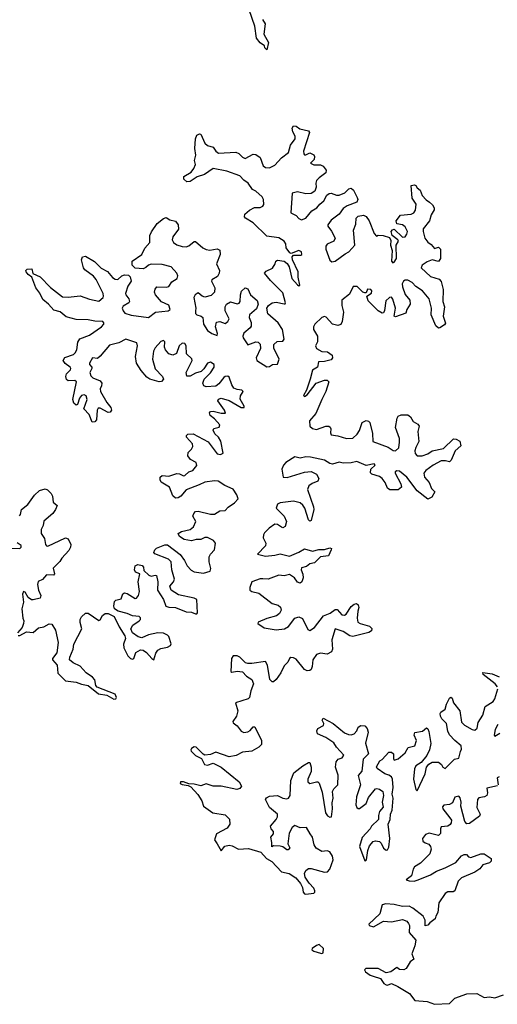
# Model space of a CAD drawing. Extents: x 2710666 to 2828562, y 857017 to 964538.
# Tile 122 of 138: x 2792405 to 2795962, y 875049 to 882384. Entities that reach past the tile are written whole.
import ezdxf

# ---------------------------------------------------------------- set-up
doc = ezdxf.new("R2010")
doc.units = 0

msp = doc.modelspace()

# ---------------------------------------------------------------- linework, layer by layer
at = {"layer": '0CON05XD'}
for points in [[(2794212.5, 882385), (2794233, 882353), (2794222.5, 882275), (2794257.5, 882215), (2794245, 882160), (2794230, 882175), (2794228.3, 882188.3), (2794195, 882212.5), (2794167.5, 882245), (2794156.7, 882335), (2794115, 882457.5)], [(2793013.3, 879655), (2793004, 879635), (2793008, 879615), (2793055, 879531.2), (2793083.8, 879495), (2793088.8, 879475), (2793079.2, 879460.8), (2793065, 879458), (2793005, 879490.8), (2792990, 879490), (2792981.4, 879475), (2792977.1, 879402.9), (2792965, 879388.8), (2792945, 879386.7), (2792922.5, 879442.5), (2792883.8, 879485), (2792907.1, 879555), (2792900.8, 879580.8), (2792885, 879590), (2792865, 879584), (2792851.4, 879565), (2792835, 879516.7), (2792825, 879513.3), (2792807.3, 879527.3), (2792801.4, 879555), (2792826.9, 879685), (2792815, 879695.6), (2792765, 879694.3), (2792753.8, 879703.8), (2792749.1, 879725), (2792754.4, 879745), (2792784.2, 879775), (2792785.6, 879785), (2792780.8, 879795), (2792742.7, 879822.7), (2792730, 879845), (2792741.7, 879868.3), (2792805, 879889.2), (2792819.1, 879900.9), (2792829.5, 879925), (2792839.1, 879980.9), (2792853.9, 880006.1), (2792925, 880032.9), (2793015, 880096), (2793030.8, 880115), (2793032, 880125), (2793023.9, 880136.1), (2792965, 880138.1), (2792915, 880148.8), (2792825, 880150.8), (2792751.3, 880171.3), (2792706.4, 880206.4), (2792660, 880220), (2792620, 880265), (2792578.3, 880298.3), (2792555.5, 880345.5), (2792525.8, 880385), (2792496.2, 880466.2), (2792467.5, 880485), (2792452.5, 880505), (2792450, 880515), (2792460, 880525), (2792495, 880527.5), (2792503.3, 880493.3), (2792557.4, 880467.4), (2792635, 880387.5), (2792725, 880320), (2792765, 880317.8), (2792855, 880325.8), (2792925, 880301.4), (2792995, 880287.5), (2793025.8, 880315), (2793030, 880325), (2793025.7, 880345), (2792975, 880448.8), (2792955, 880472), (2792890.3, 880520.3), (2792880, 880535), (2792864.3, 880595), (2792873.2, 880616.8), (2792895, 880622), (2792963.2, 880583.2), (2793012.1, 880532.1), (2793057.9, 880507.9), (2793095, 880464.2), (2793115, 880450.8), (2793135, 880449.2), (2793165, 880476.2), (2793185, 880483.8), (2793215, 880481.2), (2793228.8, 880468.8), (2793236.2, 880435), (2793210.9, 880399.1), (2793192.9, 880345), (2793195, 880333.3), (2793218.8, 880305), (2793223.3, 880285), (2793216.7, 880275), (2793175, 880250), (2793169.4, 880235), (2793175, 880213.8), (2793188.3, 880198.3), (2793235, 880183.3), (2793365, 880166.2), (2793416, 880204), (2793510, 880215), (2793526.2, 880225), (2793515, 880257.5), (2793462, 880282), (2793416.2, 880335), (2793410, 880355), (2793414.4, 880375.6), (2793427.5, 880392.5), (2793495, 880390.6), (2793515, 880396), (2793539.1, 880430.9), (2793578, 880455), (2793584, 880475), (2793575.8, 880495), (2793532, 880542), (2793465, 880560.8), (2793385, 880562.5), (2793363.3, 880555), (2793345, 880536.7), (2793325, 880528.8), (2793265, 880533.3), (2793242.5, 880555), (2793243.3, 880585), (2793313.8, 880635), (2793337.7, 880682.3), (2793373.8, 880725), (2793373.8, 880775), (2793387.7, 880802.3), (2793430, 880865), (2793475, 880902.5), (2793495, 880910), (2793523.6, 880893.6), (2793565, 880883.3), (2793586.2, 880855), (2793587.3, 880822.7), (2793545, 880766.7), (2793540, 880745), (2793551.2, 880725), (2793575, 880706), (2793615, 880694.4), (2793645, 880692.9), (2793665, 880699.2), (2793705, 880731.2), (2793715, 880731.2), (2793770, 880685), (2793795, 880672.5), (2793822.3, 880667.7), (2793875, 880676.2), (2793895.9, 880665.9), (2793898.8, 880635), (2793872, 880565), (2793892, 880515), (2793890, 880495), (2793878.1, 880471.9), (2793836.2, 880445), (2793832.5, 880435), (2793859.2, 880385), (2793855.8, 880355), (2793830.6, 880329.4), (2793785, 880315.7), (2793763.1, 880323.1), (2793735, 880348), (2793710.8, 880335), (2793702.9, 880315), (2793715.8, 880235.8), (2793713.8, 880215), (2793714.5, 880195), (2793724.2, 880185), (2793756.4, 880176.4), (2793770, 880165), (2793775, 880116.7), (2793805, 880068), (2793835, 880045.8), (2793875, 880031.2), (2793877.1, 880045), (2793864.2, 880095), (2793870.6, 880129.4), (2793895, 880136.2), (2793935, 880121.4), (2793955, 880136), (2793965.4, 880154.6), (2793934.2, 880215), (2793935.7, 880245), (2793945.5, 880264.5), (2793975, 880280.8), (2794025, 880268), (2794038.8, 880271.2), (2794047.1, 880285), (2794048.6, 880335), (2794057.9, 880362.1), (2794084.2, 880385.8), (2794105, 880378.8), (2794125, 880333.8), (2794172.9, 880292.9), (2794180.8, 880265), (2794169.1, 880230.9), (2794115.6, 880185), (2794113.5, 880165), (2794129.1, 880129.1), (2794129.5, 880100.5), (2794122.6, 880087.4), (2794075, 880047.5), (2794066.9, 880025), (2794070, 880015), (2794105, 879962), (2794165, 879984.3), (2794181.2, 879981.2), (2794195.6, 879965.6), (2794198.1, 879935), (2794165.8, 879865), (2794171.2, 879845), (2794245, 879797.1), (2794265, 879799.2), (2794287.5, 879815), (2794325, 879818.8), (2794338.1, 879855), (2794298, 879938), (2794297.1, 879965), (2794322.5, 879987.5), (2794365, 879989.2), (2794374.3, 880005), (2794361.9, 880075), (2794329.2, 880125), (2794252.3, 880192.3), (2794246.4, 880233.6), (2794257.1, 880255), (2794284.6, 880275.4), (2794315, 880279.4), (2794373.8, 880266.2), (2794383, 880267), (2794385.8, 880275), (2794365, 880349.2), (2794272, 880442), (2794228.8, 880495), (2794240.3, 880509.7), (2794288.3, 880531.7), (2794308.8, 880565), (2794313.8, 880585), (2794325, 880593.3), (2794375.6, 880585.6), (2794397.9, 880567.9), (2794411.7, 880541.7), (2794431.9, 880455), (2794475, 880408), (2794485, 880402), (2794492.5, 880405), (2794478.6, 880465), (2794478.6, 880505), (2794435.8, 880595), (2794433.8, 880616.2), (2794445, 880630), (2794500, 880630), (2794505.6, 880635), (2794504, 880655), (2794485, 880665.5), (2794427, 880643), (2794416.4, 880646.4), (2794390, 880685), (2794387.1, 880715), (2794373.8, 880735), (2794335, 880758.1), (2794245, 880771.4), (2794145, 880869.4), (2794088, 880905), (2794080, 880915), (2794081.2, 880935), (2794116.2, 880965), (2794155, 880984.2), (2794195, 880984), (2794216.7, 880995), (2794223.6, 881006.4), (2794221.2, 881045), (2794210, 881065), (2794165, 881106.2), (2794138.3, 881118.3), (2794106.2, 881165), (2794075, 881188), (2794045, 881220.8), (2793947.5, 881255), (2793845, 881275.8), (2793780.3, 881229.7), (2793725.7, 881214.3), (2793675, 881178.8), (2793650, 881175), (2793627.5, 881195), (2793627.5, 881215), (2793681.2, 881248.8), (2793701.2, 881275), (2793713.3, 881305), (2793707.5, 881335), (2793716.2, 881375), (2793709.2, 881425), (2793714, 881495), (2793725, 881523.3), (2793745, 881532.5), (2793755, 881530), (2793785, 881463.3), (2793805, 881446.2), (2793845, 881433.8), (2793865, 881404), (2793885, 881389.2), (2794015, 881395.8), (2794036.6, 881386.6), (2794065, 881358.8), (2794085, 881350), (2794145, 881380.8), (2794165, 881380), (2794197, 881357), (2794218.8, 881295), (2794235, 881282), (2794265, 881280), (2794305, 881298.8), (2794355.8, 881354.2), (2794408, 881395), (2794421.4, 881448.6), (2794455.7, 881495), (2794455.6, 881515.6), (2794438.3, 881548.3), (2794433.8, 881575), (2794445, 881592.5), (2794465, 881590), (2794491.2, 881571.2), (2794555.9, 881555.9), (2794563, 881543), (2794518.8, 881405), (2794521.2, 881385), (2794525, 881377.5), (2794535, 881377.5), (2794565, 881392.5), (2794595, 881377.5), (2794600, 881365), (2794597, 881343), (2794570, 881315), (2794595, 881302.5), (2794645, 881303.3), (2794665, 881292.5), (2794687, 881263), (2794685, 881242.5), (2794635, 881206.2), (2794616.7, 881185), (2794610, 881165), (2794613.8, 881135), (2794602.7, 881107.3), (2794575, 881090), (2794535, 881085.8), (2794475, 881102), (2794435, 881092.5), (2794424.2, 880945), (2794465, 880924.3), (2794485, 880902.5), (2794505, 880892.9), (2794535, 880906), (2794580, 880960), (2794617.2, 880982.8), (2794639.4, 881010.6), (2794670, 881035), (2794692.7, 881077.3), (2794710.5, 881089.5), (2794725, 881091.2), (2794765, 881076), (2794785, 881075.8), (2794827, 881093), (2794856.4, 881123.6), (2794875, 881127.5), (2794890, 881115), (2794919.5, 881059.5), (2794923.8, 881045), (2794915.9, 881024.1), (2794845, 880996.2), (2794815, 880976), (2794784.5, 880935.5), (2794725, 880890.8), (2794700.8, 880855), (2794700.8, 880845), (2794728.2, 880808.2), (2794754, 880755), (2794745.8, 880734.2), (2794695, 880710.8), (2794685, 880697.5), (2794685.8, 880674.2), (2794715, 880593.3), (2794730.9, 880580.9), (2794755, 880584.4), (2794829.7, 880640.3), (2794856.2, 880655), (2794901.2, 880705), (2794891.2, 880815), (2794908.3, 880861.7), (2794910, 880905), (2794925, 880921.2), (2794965, 880928.8), (2794985, 880917.5), (2795006.7, 880885), (2795045, 880790), (2795061.7, 880771.7), (2795075, 880777.5), (2795113, 880777), (2795160, 880760), (2795168.8, 880738.8), (2795168, 880705), (2795178.8, 880665), (2795174.1, 880584.1), (2795183.6, 880573.6), (2795195, 880576.7), (2795211.2, 880605), (2795208.8, 880705), (2795227.5, 880735), (2795222.5, 880745), (2795180, 880775), (2795172.5, 880805), (2795180.7, 880819.3), (2795195, 880822.5), (2795255, 880762.5), (2795275, 880766.7), (2795289.2, 880785), (2795292.9, 880805), (2795275, 880840), (2795255, 880856.2), (2795215, 880863.8), (2795210, 880885), (2795241.7, 880928.3), (2795320, 880935), (2795340, 880945), (2795353.8, 880965), (2795358.3, 881008.3), (2795328.8, 881055), (2795321.7, 881148.3), (2795345, 881152.5), (2795355, 881147.5), (2795365, 881130), (2795387.5, 881115), (2795403.3, 881075), (2795431.7, 881041.7), (2795457.5, 881025), (2795480, 881005), (2795491.7, 880981.7), (2795491.7, 880968.3), (2795470.5, 880929.5), (2795456.2, 880885), (2795411.2, 880825), (2795409.2, 880805), (2795422, 880755), (2795445, 880726.2), (2795469.3, 880709.3), (2795495, 880680), (2795525, 880690), (2795540, 880675), (2795538, 880605), (2795525, 880583.3), (2795475.9, 880595.9), (2795439.4, 880580.6), (2795402, 880555), (2795396, 880535), (2795465, 880471.4), (2795530, 880450), (2795544.3, 880434.3), (2795559.2, 880375), (2795555.6, 880285), (2795568.6, 880245), (2795558, 880175), (2795576.4, 880123.6), (2795569.3, 880110.7), (2795535, 880087.5), (2795525, 880086.7), (2795504.2, 880104.2), (2795470, 880185), (2795471.9, 880235), (2795455.5, 880305.5), (2795405, 880364.2), (2795356.2, 880396.2), (2795327.5, 880425), (2795295, 880442.9), (2795275, 880442.5), (2795264.2, 880435), (2795254.5, 880415.5), (2795255, 880392.5)], [(2795255, 880392.5), (2795275, 880336.2), (2795310, 880295), (2795313.8, 880265), (2795288.8, 880225), (2795281.7, 880198.3), (2795205, 880170), (2795193.3, 880175), (2795202.9, 880235), (2795185, 880302.5), (2795175, 880315.8), (2795160, 880315), (2795131.7, 880288.3), (2795122.9, 880217.1), (2795115, 880200), (2795105, 880196.7), (2795074.3, 880214.3), (2795000.5, 880290.5), (2794990, 880325), (2795025, 880347.5), (2795028.8, 880365), (2795020, 880375), (2794995, 880377.5), (2794985, 880350), (2794975, 880350), (2794960, 880355), (2794917.5, 880395), (2794887.5, 880395), (2794860.6, 880339.4), (2794804.3, 880295), (2794804.4, 880255), (2794817.5, 880205), (2794806.9, 880135), (2794796.2, 880113.8), (2794775, 880106.5), (2794735.4, 880115.4), (2794687, 880167), (2794675, 880172), (2794655, 880164), (2794604.3, 880115), (2794594.5, 880095), (2794593.3, 880075), (2794622.9, 880025), (2794622.5, 879985), (2794607.1, 879955), (2794614.4, 879935), (2794655, 879911.9), (2794698.5, 879908.5), (2794731.2, 879885), (2794735.8, 879865), (2794725, 879850.8), (2794675, 879838.1), (2794631.2, 879835), (2794624.2, 879795), (2794585, 879772.5), (2794569.2, 879705), (2794540, 879625), (2794518.8, 879585), (2794525, 879576.7), (2794545, 879588), (2794612.9, 879677.1), (2794675, 879697.5), (2794695, 879698), (2794708, 879685), (2794686.2, 879613.8), (2794654.5, 879555), (2794611.1, 879448.9), (2794563.3, 879395), (2794566.7, 879355), (2794585, 879338.8), (2794615, 879330), (2794685, 879354.5), (2794706.5, 879356.5), (2794718.2, 879348.2), (2794723.1, 879335), (2794719.4, 879305), (2794725, 879291.4), (2794775, 879284.5), (2794840, 879265), (2794885, 879266.7), (2794919.5, 879295), (2794936.1, 879323.9), (2794956.4, 879383.6), (2794985, 879398), (2795003.8, 879393.8), (2795012, 879382), (2795032.2, 879302.2), (2795035, 879241.2), (2795149.6, 879199.6), (2795186.7, 879175), (2795205, 879171.4), (2795229.2, 879195), (2795234.2, 879235.8), (2795234.2, 879265), (2795203.3, 879345), (2795216.2, 879415), (2795225, 879430), (2795245, 879441.2), (2795295, 879441.2), (2795315.8, 879425.8), (2795335, 879390), (2795370.3, 879370.3), (2795380, 879355), (2795369.2, 879315), (2795377.3, 879242.7), (2795355, 879197.5), (2795348.8, 879171.2), (2795351.3, 879151.3), (2795365, 879134.2), (2795402.5, 879135), (2795445, 879150), (2795477.9, 879172.1), (2795560.7, 879189.3), (2795635, 879261.2), (2795655, 879260), (2795683.3, 879245), (2795691.7, 879208.3), (2795648.3, 879171.7), (2795618.3, 879101.7), (2795605, 879090), (2795577.3, 879097.3), (2795545, 879096.7), (2795485, 879065.6), (2795430.8, 879025), (2795415.8, 879005), (2795420.6, 878975), (2795456, 878935), (2795470.9, 878890.9), (2795497, 878867), (2795475, 878826.7), (2795445, 878812), (2795366, 878875), (2795289.2, 878975), (2795235, 879021.2), (2795215, 879023.8), (2795202, 879015), (2795202.5, 879005), (2795244, 878925), (2795247.7, 878902.3), (2795225, 878881.2), (2795162.3, 878882.3), (2795144.3, 878894.3), (2795127.8, 878935), (2795105, 878965.6), (2795085, 878980), (2795027.8, 878997.8), (2795016.9, 879006.9), (2795020.8, 879035), (2795052.5, 879065), (2795046.3, 879076.3), (2794985, 879062.5), (2794915, 879092.7), (2794875, 879083.5), (2794815, 879080.4), (2794783.4, 879086.6), (2794735, 879073.5), (2794715, 879077.8), (2794675, 879103.3), (2794570, 879125), (2794535, 879127.5), (2794495, 879117.3), (2794455, 879126.4), (2794387.5, 879085), (2794370, 879065), (2794358.1, 879035), (2794366.7, 878975), (2794397.4, 878972.6), (2794525, 879013.1), (2794575, 879017.5), (2794615, 878999.2), (2794632.9, 878965), (2794624.5, 878945.5), (2794582.4, 878927.6), (2794559.4, 878910.6), (2794547.8, 878885), (2794593.9, 878755), (2794594.6, 878735), (2794575, 878653.3), (2794565, 878648.8), (2794555, 878658.8), (2794529.2, 878745), (2794515, 878767.8), (2794494.3, 878785), (2794445, 878797.5), (2794344.2, 878785.8), (2794324.5, 878775), (2794314.6, 878745), (2794375.8, 878685.8), (2794392.9, 878645), (2794382.2, 878607.8), (2794365, 878598.9), (2794355, 878603.5), (2794325, 878622.7), (2794305, 878626.4), (2794263.5, 878596.5), (2794228.5, 878561.5), (2794220, 878545), (2794218.9, 878525), (2794238.5, 878485), (2794236.2, 878465), (2794175, 878403.3), (2794235, 878387.9), (2794305, 878393.8), (2794345, 878405.5), (2794415, 878386.2), (2794484, 878416), (2794525, 878442.2), (2794586.5, 878423.5), (2794633.8, 878436.2), (2794675, 878436.7), (2794715, 878449.2), (2794726.2, 878445), (2794726, 878435), (2794705, 878390), (2794645, 878381.2), (2794601.2, 878338.8), (2794565, 878330), (2794540.2, 878309.8), (2794505, 878300), (2794501.8, 878285), (2794514, 878254), (2794517.1, 878225), (2794506.9, 878195), (2794495, 878185.7), (2794475, 878192.5), (2794452.9, 878225), (2794415, 878250.9), (2794375, 878240.4), (2794335, 878246.5), (2794255, 878215.5), (2794215, 878218.2), (2794195, 878217.5), (2794135, 878195.5), (2794118.8, 878155), (2794118.9, 878135), (2794133.3, 878123.3), (2794185, 878111.8), (2794285, 878035.6), (2794331.1, 878021.1), (2794346.4, 878006.4), (2794352.9, 877985), (2794340.8, 877959.2), (2794317.3, 877942.7), (2794245, 877921.8), (2794181.2, 877895), (2794178.8, 877885), (2794225, 877853.3), (2794315, 877837.8), (2794376.2, 877845), (2794407.3, 877862.7), (2794455, 877925.6), (2794485, 877934.4), (2794512, 877922), (2794550.9, 877840.9), (2794565, 877832.9), (2794600, 877855), (2794667.1, 877942.9), (2794717.7, 877962.3), (2794755, 877990.6), (2794769.1, 877989.1), (2794805, 877950.5), (2794825, 877946.7), (2794837.8, 877955), (2794875, 878012.9), (2794895, 878029.2), (2794913.9, 878033.9), (2794926.2, 878025), (2794932, 878005), (2794922.9, 877977.1), (2794918.5, 877925), (2794924.5, 877895), (2794940, 877885), (2795011.2, 877865), (2795027.7, 877847.7), (2795025, 877830), (2795005, 877818.6), (2794885, 877790), (2794865, 877794.4), (2794815, 877826.9), (2794754.4, 877845.6), (2794730.9, 877765), (2794734.4, 877695.6), (2794727.5, 877675), (2794695, 877657.9), (2794645, 877664.4), (2794615, 877654.4), (2794588.2, 877615), (2794584.5, 877565), (2794576.1, 877543.9), (2794565, 877534.4), (2794545, 877533.3), (2794525, 877543.1), (2794465, 877620), (2794445, 877630.5), (2794425, 877631.9), (2794415, 877625.8), (2794402.3, 877597.7), (2794375, 877569.2), (2794351.2, 877518.8), (2794315, 877469.2), (2794295, 877451.4), (2794285, 877450.8), (2794268.5, 877468.5), (2794250, 877575), (2794235, 877603.8), (2794135, 877587.3), (2794105, 877586.8), (2794086.2, 877593.8), (2794044.5, 877634.5), (2794025, 877645.7), (2793995, 877645.7), (2793981.8, 877625), (2793978.3, 877528.3), (2793985, 877522.5), (2794025, 877530), (2794065.5, 877525.5), (2794094.4, 877494.4), (2794135, 877468), (2794146.4, 877435), (2794125.6, 877385), (2794115.6, 877335), (2794107.5, 877325), (2794012.5, 877295), (2794028.6, 877235), (2794018.6, 877195), (2793992.5, 877155), (2793993.8, 877145), (2794023.8, 877123.8), (2794055, 877084.2), (2794074.6, 877074.6), (2794105, 877078), (2794121.7, 877088.3), (2794143.9, 877116.1), (2794156.7, 877115), (2794205.8, 877015), (2794205.8, 876985), (2794185.5, 876964.5), (2794135, 876935.8), (2794065, 876926.9), (2794016.5, 876903.5), (2793965, 876893.1), (2793865, 876927.8), (2793825, 876909.2), (2793785, 876906), (2793771.4, 876911.4), (2793738.6, 876945), (2793720, 876965), (2793705, 876966.9), (2793685, 876953.8), (2793679.2, 876945), (2793682.5, 876935), (2793715, 876903.1), (2793758.8, 876878.8), (2793780.8, 876835), (2793805, 876830.6), (2793845, 876844.4), (2793905.6, 876815.6), (2794038.8, 876705), (2794056.2, 876675), (2794044.3, 876655.7), (2794022, 876648), (2793905, 876674.3), (2793845, 876674.3), (2793795, 876692.5), (2793755, 876677.1), (2793705, 876690), (2793665, 876692.5), (2793625, 876707.1), (2793602.5, 876705), (2793600, 876695), (2793615, 876686.2), (2793659.3, 876679.3), (2793678.6, 876668.6), (2793730.9, 876610.9), (2793761.2, 876565), (2793774.2, 876524.2), (2793843.3, 876475), (2793935, 876459.2), (2793968.3, 876428.3), (2793969.3, 876390.7), (2793949.5, 876360.5), (2793871.2, 876318.8), (2793856.7, 876273.3), (2793874.7, 876244.7), (2793905, 876191.2), (2793932.6, 876227.4), (2793965, 876233.3), (2793988.3, 876228.3), (2794035, 876203.8), (2794108.8, 876208.8), (2794201.4, 876181.4), (2794244, 876135), (2794282.3, 876112.3), (2794355, 876035.8), (2794412.9, 876022.9), (2794461.2, 875991.2), (2794497.6, 875947.6), (2794510.2, 875920.2), (2794515.6, 875885), (2794525, 875871.4), (2794535, 875868.9), (2794595, 875878), (2794603.8, 875885), (2794604.2, 875895), (2794595.7, 875915), (2794560.7, 875950.7), (2794530, 875995), (2794526.4, 876023.6), (2794536.7, 876045), (2794555, 876060), (2794575, 876061.2), (2794675, 876034.3), (2794697.5, 876035), (2794715, 876056.7), (2794739.2, 876125), (2794735, 876152.5), (2794715, 876185.8), (2794695, 876191.2), (2794655, 876188), (2794613.1, 876213.1), (2794597.9, 876237.9), (2794585.7, 876295), (2794568.1, 876318.1), (2794540, 876365), (2794495, 876364), (2794455, 876380), (2794434.2, 876365), (2794412.5, 876325), (2794402.5, 876245), (2794417.5, 876215), (2794405, 876200), (2794395, 876200), (2794365, 876222.5), (2794345, 876226.7), (2794295, 876230), (2794281.7, 876221.7), (2794283.3, 876255), (2794276.4, 876293.6), (2794295, 876320), (2794296.2, 876335), (2794277.5, 876355), (2794273.3, 876375), (2794316, 876425), (2794325.8, 876445), (2794325.8, 876465), (2794266.2, 876515), (2794236.7, 876575), (2794242.3, 876587.7), (2794265, 876598.8), (2794325, 876603.8), (2794365, 876584.2), (2794395, 876580), (2794406.7, 876585), (2794418.6, 876605), (2794424.3, 876715.7), (2794447.7, 876772.3), (2794515, 876826), (2794555, 876850), (2794565, 876850), (2794575.9, 876815.9), (2794575.9, 876784.1), (2794550, 876725), (2794550, 876705), (2794565, 876693.3), (2794615, 876706.7), (2794625, 876706.7), (2794636.2, 876696.2), (2794658.3, 876628.3), (2794682.2, 876475), (2794697.5, 876452.5)], [(2792392.5, 877797.5), (2792405, 877797.5), (2792455, 877822.5), (2792505, 877819.4), (2792545, 877853.3), (2792585, 877860), (2792625, 877883.3), (2792645, 877880), (2792671.4, 877835), (2792691.4, 877745), (2792681.7, 877668.3), (2792650, 877625), (2792650, 877615), (2792683.3, 877575), (2792689.2, 877515), (2792745, 877458.9), (2792825, 877449.4), (2792865, 877433.1), (2792913.8, 877423.8), (2792991.3, 877361.3), (2793055, 877352.9), (2793105, 877322.2), (2793121.2, 877325), (2793126.7, 877335), (2793115, 877359.2), (2792982.6, 877412.6), (2792972.5, 877425), (2792964, 877465), (2792947.5, 877485), (2792899.1, 877519.1), (2792855, 877568.6), (2792802.4, 877592.4), (2792776.7, 877615), (2792777.5, 877635), (2792803.3, 877695), (2792808.3, 877731.7), (2792866.7, 877845), (2792854.2, 877894.2), (2792856, 877915), (2792865.8, 877934.2), (2792895, 877962.5), (2792915, 877962.5), (2792995, 877907.5), (2793005, 877912.5), (2793022.5, 877945), (2793040.7, 877959.3), (2793065, 877960), (2793108.3, 877938.3), (2793145, 877861.2), (2793188.8, 877795), (2793192.5, 877775), (2793177.9, 877732.1), (2793180, 877705), (2793210, 877645), (2793230, 877625), (2793245, 877620.8), (2793254.2, 877625.8), (2793271.1, 877668.9), (2793305, 877690.6), (2793325, 877686.9), (2793349.8, 877669.8), (2793388, 877625), (2793405, 877613.8), (2793419.5, 877665), (2793434, 877686), (2793455, 877698.9), (2793505, 877709.2), (2793528.1, 877721.9), (2793534.2, 877735), (2793515, 877788.1), (2793505, 877799.5), (2793475, 877813.6), (2793435, 877816.4), (2793365, 877800.6), (2793315, 877779.4), (2793287.5, 877787.5), (2793245.5, 877815.5), (2793232.9, 877845), (2793246.9, 877873.1), (2793295.8, 877905), (2793304.2, 877915), (2793305, 877928.8), (2793295, 877936.7), (2793245, 877943.3), (2793205, 877961.1), (2793137.9, 877977.9), (2793112, 877995), (2793105.8, 878015), (2793111.4, 878048.6), (2793121.4, 878058.6), (2793159.7, 878070.3), (2793174.3, 878105.7), (2793185, 878113.3), (2793205, 878108.8), (2793265, 878073.1), (2793275.8, 878075), (2793290, 878095), (2793297.1, 878125), (2793286.5, 878195), (2793300, 878255), (2793267, 878267), (2793260, 878285), (2793265.7, 878314.3), (2793284.2, 878325.8), (2793316.9, 878316.9), (2793326, 878305), (2793329.3, 878279.3), (2793365.6, 878245.6), (2793385, 878237.5), (2793415, 878246.2), (2793425, 878243.3), (2793434.4, 878195), (2793430.5, 878135), (2793475.6, 878065), (2793494.3, 878015), (2793515, 878008.2), (2793566.1, 878006.1), (2793645, 877971.8), (2793685, 877969.5), (2793715, 877958.6), (2793725, 877958.8), (2793728.6, 877965), (2793724.4, 878064.4), (2793705, 878074.4), (2793588.4, 878098.4), (2793532.9, 878135), (2793524.3, 878165), (2793550, 878195), (2793556.9, 878215), (2793537.9, 878285), (2793532.2, 878345), (2793514, 878365), (2793412.5, 878405), (2793403.8, 878415), (2793411.2, 878435), (2793425, 878447.5), (2793485, 878472.5), (2793505, 878472.5), (2793600.7, 878400.7), (2793633.3, 878355), (2793651.5, 878315), (2793682.5, 878282.5), (2793705, 878270.4), (2793775, 878261.2), (2793823.3, 878276.7), (2793828.2, 878295), (2793815.4, 878345), (2793816.9, 878383.1), (2793826.8, 878403.2), (2793855, 878433.8), (2793863.3, 878485), (2793849.2, 878505), (2793805, 878526.2), (2793785, 878525.5), (2793755, 878511.8), (2793718.7, 878511.3), (2793685, 878501.5), (2793631.2, 878511.2), (2793595, 878534), (2793586.2, 878555), (2793608.9, 878571.1), (2793675, 878586.7), (2793700.6, 878605), (2793717.1, 878645), (2793694.3, 878685), (2793700.8, 878705), (2793715, 878719.2), (2793735, 878722.9), (2793825, 878700.8), (2793855, 878700.9), (2793895, 878723.8), (2793935, 878727.1), (2793956.7, 878753.3), (2794005, 878784.5), (2794032.5, 878815), (2794022.5, 878845), (2793995, 878885.5), (2793933.2, 878913.2), (2793883.3, 878945), (2793855, 878949.5), (2793785, 878939.5), (2793741.5, 878918.5), (2793645, 878881.1), (2793604, 878835), (2793585, 878822.5), (2793565, 878820), (2793546.8, 878836.8), (2793520.2, 878900.2), (2793458.3, 878938.3), (2793450.8, 878955), (2793452, 878975), (2793465, 878988.8), (2793515, 878984.3), (2793575, 879004.3), (2793595, 879001.4), (2793625, 878985.8), (2793635, 878987.5), (2793664.5, 879015.5), (2793695, 879025.8), (2793725, 879063.8), (2793720, 879085), (2793676.3, 879106.3), (2793657.5, 879135), (2793660.3, 879159.7), (2793685, 879184), (2793695.5, 879205), (2793691.9, 879225), (2793646.2, 879275), (2793646.2, 879285), (2793657.5, 879295), (2793697.6, 879297.6), (2793808.1, 879238.1), (2793875, 879149.4), (2793900, 879145), (2793920, 879155), (2793904.3, 879245), (2793885, 879274), (2793858.3, 879298.3), (2793846, 879325), (2793851.7, 879338.3), (2793890.8, 879349.2), (2793895.7, 879365), (2793855, 879410), (2793822.5, 879435), (2793818, 879455), (2793825.8, 879464.2), (2793845, 879468.6), (2793905, 879453.3), (2793937.5, 879452.5), (2793930, 879475), (2793880, 879545), (2793885, 879556.2), (2793905, 879564.2), (2793966.3, 879546.3), (2794053.3, 879495), (2794076.1, 879493.9), (2794075.8, 879505), (2794047, 879557), (2794048.6, 879581.4), (2794070, 879615), (2794060, 879625), (2794025, 879628.5), (2793999.4, 879639.4), (2793983.8, 879663.8), (2793965, 879720), (2793955, 879728.6), (2793935, 879725.5), (2793925, 879717.5), (2793888.3, 879671.7), (2793865, 879654.3), (2793795, 879649.4), (2793775.7, 879655.7), (2793770, 879675), (2793778.1, 879705), (2793826, 879754), (2793853.1, 879795), (2793852.5, 879815), (2793825, 879831.9), (2793805, 879825.6), (2793777.7, 879782.3), (2793756.4, 879763.6), (2793715, 879750), (2793675, 879727.1), (2793649.4, 879729.4), (2793644.3, 879755), (2793690, 879845), (2793686.4, 879856.4), (2793647.8, 879895), (2793644.5, 879954.5), (2793635, 879972), (2793614, 879975), (2793591.9, 879955), (2793572.7, 879897.3), (2793545, 879884.4), (2793515, 879895.7), (2793490, 879925), (2793482.5, 879945), (2793486.7, 879985), (2793476.7, 879995), (2793455, 879985.8), (2793415, 879940), (2793401.9, 879915), (2793392.9, 879855), (2793415, 879783.8), (2793468.8, 879725), (2793476.2, 879705), (2793462, 879688), (2793445, 879686), (2793375, 879705.7), (2793350.7, 879720.7), (2793309.5, 879769.5), (2793275.4, 879825.4), (2793266.3, 879873.7), (2793283.1, 879955), (2793276.6, 879976.6), (2793195, 880004.3), (2793143.7, 879976.3), (2793075, 879958.1), (2793005, 879876.2), (2792985, 879860), (2792946.4, 879863.6), (2792924.2, 879825), (2792924, 879815), (2792941.4, 879795), (2792942.9, 879785), (2792928, 879755), (2792935, 879730), (2792950, 879715), (2793005, 879693.8), (2793016.2, 879675), (2793013.3, 879655)], [(2792402.3, 878687.7), (2792411.7, 878698.3), (2792418.8, 878735), (2792465, 878771.2), (2792515, 878842), (2792553.6, 878876.4), (2792595, 878888.8), (2792612.3, 878882.3), (2792638.8, 878855), (2792648.8, 878835), (2792655, 878790), (2792683.3, 878765), (2792672.5, 878735), (2792652.5, 878705), (2792585, 878647.5), (2792578.8, 878615), (2792564.4, 878585), (2792564.4, 878555), (2792588.7, 878518.7), (2792597.5, 878475), (2792605, 878464), (2792615, 878462.5), (2792745, 878524), (2792765.9, 878515.9), (2792786.2, 878475), (2792784, 878455), (2792770.9, 878429.1), (2792718.3, 878371.7), (2792705, 878346.7), (2792655, 878297.5), (2792663.3, 878256.7), (2792657.5, 878245), (2792605, 878247.5), (2792575, 878213.8), (2792542.3, 878197.7), (2792537.5, 878175), (2792544.5, 878134.5), (2792562.5, 878095), (2792556.8, 878073.2), (2792505, 878060.8), (2792493.2, 878063.2), (2792469.1, 878079.1), (2792445, 878120), (2792433.8, 878125), (2792426, 878105), (2792434.4, 878045), (2792420, 877995), (2792428, 877925), (2792436, 877905), (2792434.4, 877885), (2792423.6, 877856.4), (2792387.5, 877815)], [(2792335, 878446), (2792405, 878443.8), (2792416.2, 878455), (2792415, 878467.5), (2792385, 878486.2)], [(2795962.9, 877415), (2795947.2, 877437.2), (2795857.5, 877505), (2795855, 877520), (2795925, 877510), (2795975, 877489.2)], [(2794697.5, 876452.5), (2794715, 876442.5), (2794726.7, 876445), (2794734, 876505), (2794731.2, 876548.8), (2794740.8, 876585), (2794735.8, 876635), (2794745.7, 876654.3), (2794775.7, 876685), (2794776, 876755), (2794756.7, 876815), (2794761.2, 876855), (2794776, 876874), (2794806.2, 876885), (2794820, 876905), (2794764.4, 876964.4), (2794745, 876995.8), (2794685, 877036), (2794623.3, 877065), (2794618.8, 877085), (2794625, 877102.5), (2794668.8, 877125), (2794670, 877140), (2794657.5, 877165), (2794665, 877180), (2794740.5, 877140.5), (2794825, 877072), (2794855, 877058.8), (2794875, 877056.7), (2794895, 877064), (2794916, 877085), (2794925, 877112.5), (2794945, 877126.7), (2794975, 877123.3), (2794993.6, 877103.6), (2795000, 877075), (2794980.8, 876995), (2795002.5, 876915), (2794963.1, 876875), (2794954.2, 876785), (2794925, 876752.5), (2794942.9, 876685), (2794914.6, 876595.4), (2794907.5, 876535), (2794916.7, 876515), (2794925, 876506.7), (2794935, 876506.7), (2794986, 876545), (2795001.7, 876588.3), (2795055, 876653.3), (2795065, 876656.7), (2795085, 876651.2), (2795110, 876635), (2795114, 876605), (2795104.2, 876555), (2795111.7, 876518.3), (2795084.2, 876485), (2795076.2, 876455), (2795077.5, 876425), (2795025, 876376.7), (2795014.2, 876355.8), (2794955, 876292.5), (2794936.2, 876225), (2794975, 876117.5), (2794988, 876125), (2794998, 876195), (2795010.9, 876229.1), (2795038.8, 876261.2), (2795055, 876266.2), (2795085, 876261.2), (2795098.3, 876248.3), (2795115, 876212), (2795135, 876196.2), (2795145, 876198.8), (2795155, 876220), (2795161.2, 876285), (2795149.3, 876390.7), (2795163.3, 876425), (2795166.7, 876465), (2795178.8, 876495), (2795185.8, 876585), (2795180, 876615), (2795185.6, 876665), (2795181.2, 876725), (2795175, 876742.5), (2795155, 876755.7), (2795125.6, 876765.6), (2795067.5, 876805), (2795063, 876817), (2795087, 876863), (2795105, 876873.3), (2795155, 876927.5), (2795175, 876926.7), (2795190, 876915), (2795188.3, 876878.3), (2795195, 876866.7), (2795225, 876876.7), (2795275, 876922), (2795298.8, 876961.2), (2795348, 876975), (2795360, 877015), (2795343.3, 877055), (2795347, 877073), (2795405, 877083.8), (2795435, 877107.5), (2795445, 877100), (2795451.2, 877081.2), (2795467.3, 876992.7), (2795457.5, 876945), (2795436.8, 876903.2), (2795395, 876851.2), (2795356.2, 876825), (2795345, 876802.5), (2795338, 876725), (2795355, 876650), (2795365, 876640), (2795426, 876765), (2795435.7, 876815), (2795452.2, 876837.8), (2795478.1, 876851.9), (2795523.1, 876853.1), (2795546.2, 876835), (2795556.7, 876815), (2795575, 876806.7), (2795644, 876876), (2795676.8, 876883.2), (2795687, 876933), (2795695, 876950), (2795694, 876975), (2795645.8, 877015), (2795607.3, 877057.3), (2795594.3, 877084.3), (2795585, 877140), (2795548.8, 877175), (2795538.8, 877195), (2795537.5, 877215), (2795542.5, 877225), (2795573.6, 877246.4), (2795583.3, 877285), (2795605, 877330), (2795615, 877337.5), (2795625, 877330), (2795635.8, 877295.8), (2795682.5, 877235), (2795695, 877151.2), (2795718.8, 877128.8), (2795775.8, 877095.8), (2795795, 877090.8), (2795812.5, 877105), (2795820.7, 877149.3), (2795855, 877203.3), (2795872.2, 877267.8), (2795930.8, 877305), (2795942.9, 877325), (2795965, 877400)], [(2795966.9, 877133.1), (2795945.8, 877095), (2795938.8, 877055), (2795945, 877046.7), (2795980.9, 877069.1)], [(2795975, 876743.8), (2795960, 876735), (2795967.5, 876685)], [(2795963.3, 876676.7), (2795885, 876660), (2795888.8, 876625), (2795883.3, 876605), (2795865.8, 876594.2), (2795825, 876586.7), (2795814.4, 876575.6), (2795810.8, 876515), (2795833.8, 876465), (2795830.7, 876449.3), (2795755, 876396.7), (2795735, 876393.3), (2795720.5, 876410.5), (2795690, 876525), (2795693.8, 876555), (2795685, 876587.5), (2795675, 876600), (2795647, 876593), (2795629.2, 876550.8), (2795605, 876538), (2795565, 876533.3), (2795555, 876520), (2795556.7, 876505), (2795609.2, 876439.2), (2795620, 876420), (2795619.5, 876400.5), (2795612, 876388), (2795593, 876377), (2795545, 876370), (2795539.2, 876355), (2795539.1, 876320.9), (2795525, 876305.8), (2795455, 876324.3), (2795426.7, 876315), (2795406.2, 876285), (2795408.8, 876265), (2795425, 876252.9), (2795452.2, 876242.2), (2795465.6, 876225.6), (2795470.6, 876205), (2795460.3, 876169.7), (2795390.2, 876099.8), (2795345, 876073.8), (2795334.4, 876055), (2795323.2, 876006.8), (2795282.5, 875975), (2795305, 875968.8), (2795343.9, 875966.1), (2795372.5, 875975), (2795465, 876013.5), (2795508.8, 876041.2), (2795573.8, 876065), (2795654, 876105), (2795695, 876153.8), (2795715, 876164), (2795733.9, 876163.9), (2795748, 876148), (2795765, 876142), (2795840.7, 876169.3), (2795865, 876170), (2795916.7, 876135), (2795916.7, 876115), (2795905, 876102.5), (2795855, 876087.5), (2795831.7, 876058.3), (2795795, 876033.3), (2795695, 875990), (2795670, 875965), (2795646.4, 875893.6), (2795633, 875887), (2795595, 875886), (2795575, 875873.8), (2795526.2, 875805), (2795518.3, 875731.7), (2795503.3, 875705), (2795500, 875685), (2795460, 875655), (2795445, 875638.8), (2795425, 875632.5), (2795424, 875675), (2795409.2, 875705), (2795333.8, 875765), (2795305, 875780.8), (2795255, 875776.9), (2795195, 875792.5), (2795133.2, 875796.8), (2795105, 875788.8), (2795087.1, 875722.9), (2795005, 875646.7), (2795007.5, 875635), (2795040, 875625), (2795115, 875668.8), (2795175, 875664.4), (2795255, 875680), (2795287.8, 875667.8), (2795301.9, 875651.9), (2795307.1, 875635), (2795305, 875583.3), (2795356.1, 875526.1), (2795348.8, 875485), (2795326.2, 875425), (2795340, 875385), (2795312.5, 875365), (2795282.5, 875315), (2795265, 875306.7), (2795235, 875307.5), (2795215, 875323.3), (2795169.5, 875290.5), (2795135, 875284), (2795075.5, 875315.5), (2794982.5, 875315), (2794973.8, 875305), (2794980.7, 875290.7), (2795015, 875266.2), (2795038.6, 875258.6), (2795091.1, 875241.1), (2795118, 875205), (2795135, 875194.2), (2795145, 875192.5), (2795175, 875204), (2795222.1, 875182.1), (2795308.6, 875128.6), (2795347.5, 875077.5), (2795440.3, 875070.3), (2795495, 875048.9), (2795605, 875054.3), (2795645, 875093.8), (2795735, 875127.4), (2795808.8, 875128.8), (2795865, 875098.8), (2795905, 875104.4), (2795945, 875096.2), (2796009.6, 875120.4)], [(2794655, 875426.2), (2794665, 875432.5), (2794667.5, 875465), (2794635, 875494), (2794615, 875487.8), (2794584.2, 875465), (2794580.8, 875455), (2794595, 875444.4), (2794645, 875428.8), (2794655, 875426.2)]]:
    msp.add_lwpolyline(points, dxfattribs=at)

doc.saveas('drawing.dxf')
